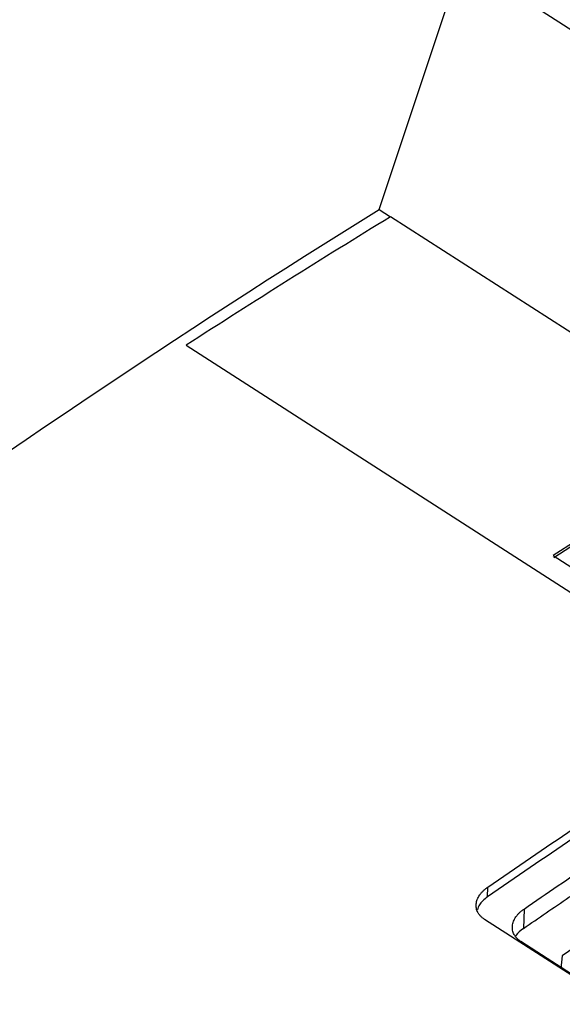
# Model space of a CAD drawing. Header units: millimetres. Extents: x -1111 to 1147, y -743 to 1146.
# Tile 79 of 203: x 740 to 788, y -493 to -406. Entities that reach past the tile are written whole.
import ezdxf

# ---------------------------------------------------------------- set-up
doc = ezdxf.new("R2010")
doc.units = ezdxf.units.MM

msp = doc.modelspace()

# ---------------------------------------------------------------- linework, layer by layer
at = {"color": 7, "linetype": 'Continuous', "lineweight": 25}
for p, q in [((771.386, -422.374), (778.765, -400.323)), ((778.765, -400.323), (807.877, -419.034)), ((771.386, -422.374), (772.403, -423.028)), ((802.825, -442.581), (772.403, -423.028)), ((754.338, -434.379), (826.044, -480.467)), ((786.773, -452.965), (885.22, -516.239)), ((780.968, -483.115), (780.996, -482.254)), ((784.201, -484.187), (784.146, -485.908)), ((800.314, -497.702), (780.721, -485.109)), ((787.587, -488.316), (787.443, -489.43))]:
    msp.add_line(p, q, dxfattribs=at)
at = {"color": 7, "linetype": 'Continuous', "lineweight": 25, "flags": 128}
for points in [[(803.08, -442.745), (801.039, -443.997), (798.999, -445.256), (796.959, -446.523), (794.921, -447.796), (792.883, -449.078), (790.845, -450.366), (788.809, -451.662), (786.773, -452.965)], [(789.22, -490.469), (786.253, -488.555), (783.922, -487.051)]]:
    msp.add_lwpolyline(points, dxfattribs=at)
at = {"color": 7, "linetype": 'Continuous', "lineweight": 25}
for points in [[(667.488, -497.56), (701.443, -469.425), (736.262, -444.228), (771.386, -422.374)], [(772.403, -423.028), (766.371, -426.716), (760.349, -430.5), (754.338, -434.379)], [(786.834, -453.119), (792.24, -449.647), (797.654, -446.253), (803.073, -442.938)], [(780.996, -482.254), (783.508, -480.521), (786.022, -478.803), (788.54, -477.103)], [(788.512, -477.961), (785.995, -479.662), (783.48, -481.38), (780.968, -483.115)], [(784.201, -484.187), (786.211, -482.802), (788.223, -481.428), (790.236, -480.064)], [(796.55, -482.192), (793.558, -484.21), (790.571, -486.251), (787.587, -488.316)]]:
    msp.add_open_spline(points, degree=3, dxfattribs=at)
for points, knots in [([(784.146, -485.908), (784.816, -485.447), (786.156, -484.524), (788.168, -483.148), (789.51, -482.237), (790.181, -481.781)], [0, 0, 0, 0, 0.333334, 0.666666, 1, 1, 1, 1]), ([(780.721, -485.109), (780.684, -485.084), (780.61, -485.035), (780.508, -484.955), (780.415, -484.871), (780.33, -484.783), (780.253, -484.69), (780.185, -484.594), (780.077, -484.411), (779.972, -484.126), (779.957, -483.731), (780.055, -483.33), (780.233, -483.005), (780.424, -482.757), (780.591, -482.579), (780.78, -482.41), (780.924, -482.306), (780.996, -482.254)], [0, 0, 0, 0, 0.035922, 0.071548, 0.107, 0.142395, 0.177857, 0.213505, 0.249458, 0.374405, 0.500133, 0.624932, 0.750156, 0.812801, 0.874942, 0.937151, 1, 1, 1, 1]), ([(780.968, -483.115), (780.687, -483.336), (780.246, -483.683), (780.125, -484.104), (780.081, -484.256)], [0, 0, 0, 0, 0.6383216, 1, 1, 1, 1]), ([(783.922, -487.051), (783.885, -487.026), (783.811, -486.976), (783.709, -486.896), (783.615, -486.811), (783.53, -486.723), (783.454, -486.63), (783.386, -486.533), (783.277, -486.35), (783.173, -486.066), (783.158, -485.67), (783.256, -485.268), (783.434, -484.941), (783.626, -484.692), (783.794, -484.514), (783.984, -484.344), (784.129, -484.24), (784.201, -484.187)], [0, 0, 0, 0, 0.035897, 0.071501, 0.106929, 0.1423, 0.177736, 0.213356, 0.249279, 0.373682, 0.49881, 0.624201, 0.749827, 0.812498, 0.874701, 0.93701, 1, 1, 1, 1]), ([(784.146, -485.908), (783.885, -486.096), (783.588, -486.31), (783.467, -486.571), (783.452, -486.602)], [0, 0, 0, 0, 0.880822, 1, 1, 1, 1])]:
    msp.add_open_spline(points, degree=3, knots=knots, dxfattribs=at)

doc.saveas('drawing.dxf')
